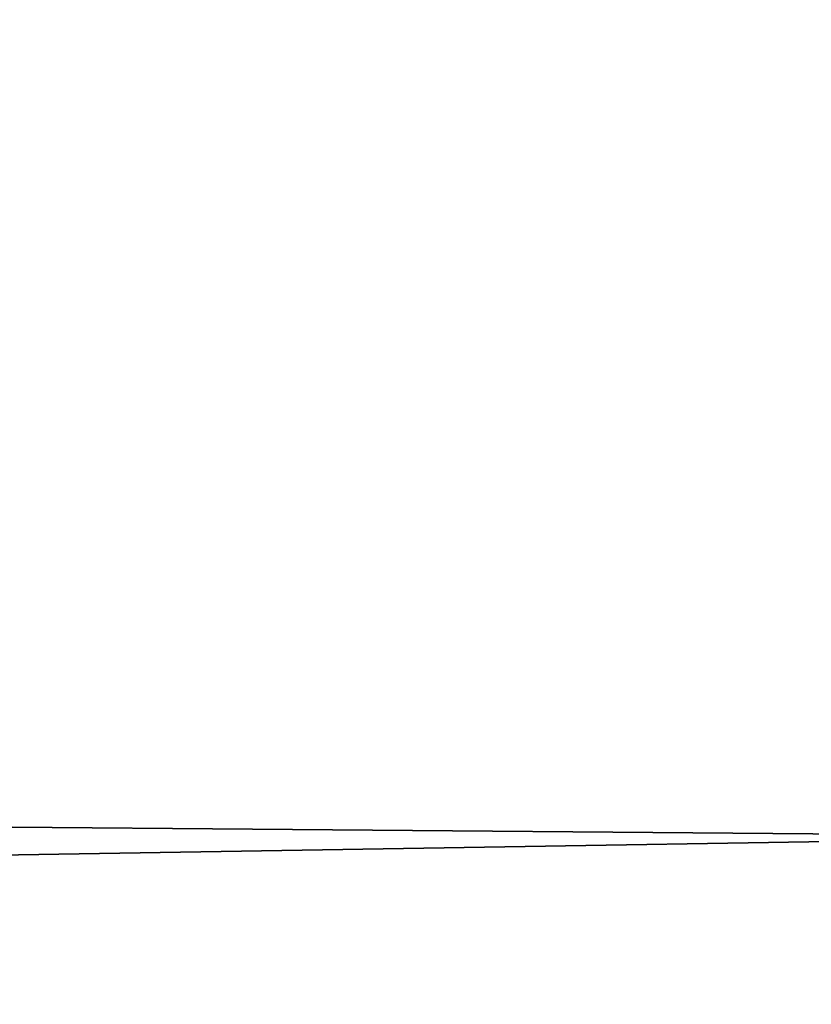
# Model space of a CAD drawing. Header units: metres. Extents: x -1204 to 0, y -809 to 0.
# Tile 60 of 130: x -148 to -98, y -639 to -577. Entities that reach past the tile are written whole.
import ezdxf

# ---------------------------------------------------------------- set-up
doc = ezdxf.new("R2010")
doc.units = ezdxf.units.M

msp = doc.modelspace()

# ---------------------------------------------------------------- linework, layer by layer
at = {"layer": 'top01'}
for points in [[(-99.483429, -319.897003, 1605.936401), (-102.357239, -384.109344, 1605.861084), (-77.514404, -588.071411, 1606.511597)], [(-61.087505, -576.499146, 1606.941772), (-99.483429, -319.897003, 1605.936401), (-77.514404, -588.071411, 1606.511597)], [(-77.514404, -588.071411, 1606.511597), (-102.357239, -384.109344, 1605.861084), (-101.642914, -448.420349, 1605.879761)], [(-101.642914, -448.420349, 1605.879761), (-97.347321, -512.512146, 1605.99231), (-77.514404, -588.071411, 1606.511597)]]:
    msp.add_3dface(points, dxfattribs=at)
at = {"layer": 'top0123459'}
for points in [[(-10, -10, 90), (-602.021179, -625.846375, 90), (-1194.042358, -10, 90)], [(-594.006104, -626.560364, 90), (-602.021179, -625.846375, 90), (-10, -10, 90)], [(-585.781799, -628.854126, 90), (-594.006104, -626.560364, 90), (-10, -10, 90)], [(-577.802734, -632.855408, 90), (-585.781799, -628.854126, 90), (-10, -10, 90)], [(-10, -10, 90), (-570.615173, -638.481506, 90), (-577.802734, -632.855408, 90)], [(-317.021149, -753.244812, 90), (-570.615173, -638.481506, 90), (-10, -10, 90)], [(-10.00001, -794.032166, 90), (-317.021149, -753.244812, 90), (-10, -10, 90)], [(-590.164673, -606.131226, 109.443001), (-64.054756, -324.029175, 114.367111), (-482.169464, -87.233986, 118.500389)], [(-63.314919, -401.999695, 113.006126), (-64.054756, -324.029175, 114.367111), (-590.164673, -606.131226, 109.443001)], [(-64.040398, -441.863129, 112.31031), (-63.314919, -401.999695, 113.006126), (-590.164673, -606.131226, 109.443001)], [(-65.57164, -482.425049, 111.602303), (-64.040398, -441.863129, 112.31031), (-590.164673, -606.131226, 109.443001)], [(-578.037842, -609.617432, 109.382149), (-65.57164, -482.425049, 111.602303), (-590.164673, -606.131226, 109.443001)], [(-67.95475, -523.60675, 110.883469), (-65.57164, -482.425049, 111.602303), (-578.037842, -609.617432, 109.382149)], [(-567.647339, -614.846802, 109.290871), (-67.95475, -523.60675, 110.883469), (-578.037842, -609.617432, 109.382149)], [(-70.832695, -560.946899, 110.231697), (-67.95475, -523.60675, 110.883469), (-567.647339, -614.846802, 109.290871)], [(-555.948364, -624.124634, 109.128922), (-70.832695, -560.946899, 110.231697), (-567.647339, -614.846802, 109.290871)], [(-77.662125, -628.109131, 109.059372), (-70.832695, -560.946899, 110.231697), (-555.948364, -624.124634, 109.128922)], [(-546.669189, -635.821777, 108.924751), (-77.662125, -628.109131, 109.059372), (-555.948364, -624.124634, 109.128922)], [(-200.645569, -721.325989, 107.432266), (-77.662125, -628.109131, 109.059372), (-546.669189, -635.821777, 108.924751)], [(-77.662125, -628.109131, 109.059372), (-200.645569, -721.325989, 107.432266), (-80.863853, -654.029541, 108.606934)]]:
    msp.add_3dface(points, dxfattribs=at)

doc.saveas('drawing.dxf')
